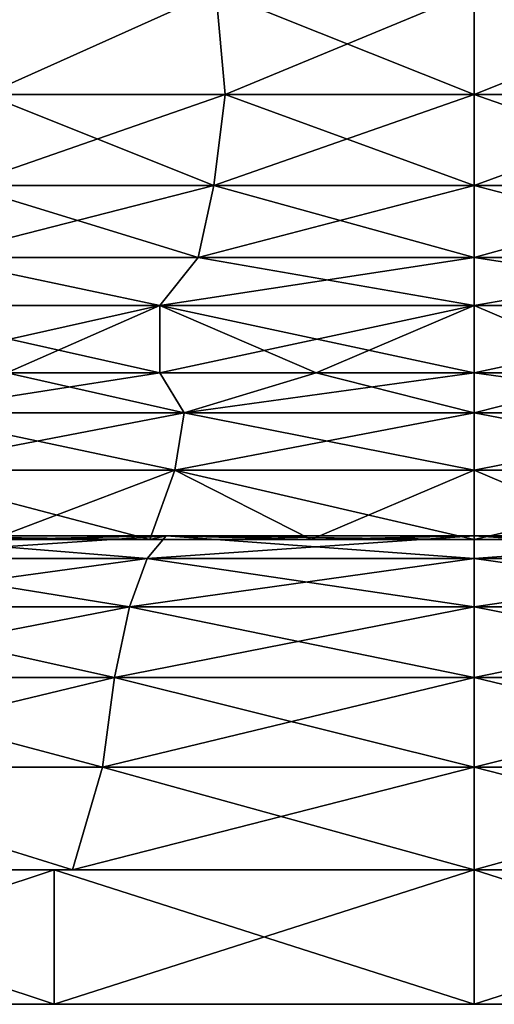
# Model space of a CAD drawing. Header units: millimetres. Extents: x -234 to 234, y -9 to 180.
# Tile 3 of 117: x -207 to -200, y -9 to 6. Entities that reach past the tile are written whole.
import ezdxf

# ---------------------------------------------------------------- set-up
doc = ezdxf.new("R2010")
doc.units = ezdxf.units.MM
doc.header["$LTSCALE"] = 106.095679
for name, color, linetype in [('131', 7, 'CONTINUOUS'), ('132', 7, 'CONTINUOUS'), ('133', 7, 'CONTINUOUS'), ('134', 7, 'CONTINUOUS'), ('135', 7, 'CONTINUOUS'), ('139', 7, 'CONTINUOUS'), ('140', 7, 'CONTINUOUS'), ('141', 7, 'CONTINUOUS'), ('142', 7, 'CONTINUOUS'), ('143', 7, 'CONTINUOUS'), ('144', 7, 'CONTINUOUS')]:
    doc.layers.add(name, color=color, linetype=linetype)

msp = doc.modelspace()

# ---------------------------------------------------------------- linework, layer by layer
at = {"layer": '131', "color": 7, "linetype": 'CONTINUOUS', "true_color": 0xa2afbf}
for points in [[(-203.846, 6.081, 18.096), (-207.525, 6.081, 16.901), (-207.264, 4.543, 17.536), (-203.846, 6.081, 18.096)], [(-207.525, 6.081, -16.901), (-203.846, 6.081, -18.096), (-207.264, 4.543, -17.536), (-207.525, 6.081, -16.901)], [(-203.846, 6.081, 18.096), (-207.264, 4.543, 17.536), (-203.703, 4.543, 18.616), (-203.846, 6.081, 18.096)], [(-203.846, 6.081, -18.096), (-203.703, 4.543, -18.616), (-207.264, 4.543, -17.536), (-203.846, 6.081, -18.096)], [(-200, 6.081, 18.5), (-203.846, 6.081, 18.096), (-200, 4.543, 18.981), (-200, 6.081, 18.5)], [(-203.846, 6.081, 18.096), (-203.703, 4.543, 18.616), (-200, 4.543, 18.981), (-203.846, 6.081, 18.096)], [(-203.846, 6.081, -18.096), (-200, 6.081, -18.5), (-203.703, 4.543, -18.616), (-203.846, 6.081, -18.096)], [(-200, 6.081, -18.5), (-200, 4.543, -18.981), (-203.703, 4.543, -18.616), (-200, 6.081, -18.5)], [(-203.873, 3.187, -19.473), (-207.598, 3.187, -18.343), (-203.703, 4.543, -18.616), (-203.873, 3.187, -19.473)], [(-203.703, 4.543, -18.616), (-207.598, 3.187, -18.343), (-207.264, 4.543, -17.536), (-203.703, 4.543, -18.616)], [(-207.598, 3.187, 18.343), (-203.873, 3.187, 19.473), (-207.264, 4.543, 17.536), (-207.598, 3.187, 18.343)], [(-207.264, 4.543, 17.536), (-203.873, 3.187, 19.473), (-203.703, 4.543, 18.616), (-207.264, 4.543, 17.536)], [(-200, 3.187, -19.855), (-203.873, 3.187, -19.473), (-200, 4.543, -18.981), (-200, 3.187, -19.855)], [(-200, 4.543, -18.981), (-203.873, 3.187, -19.473), (-203.703, 4.543, -18.616), (-200, 4.543, -18.981)], [(-203.873, 3.187, 19.473), (-200, 3.187, 19.855), (-203.703, 4.543, 18.616), (-203.873, 3.187, 19.473)], [(-203.703, 4.543, 18.616), (-200, 3.187, 19.855), (-200, 4.543, 18.981), (-203.703, 4.543, 18.616)], [(-204.108, 2.113, -20.654), (-208.059, 2.113, -19.455), (-203.873, 3.187, -19.473), (-204.108, 2.113, -20.654)], [(-203.873, 3.187, -19.473), (-208.059, 2.113, -19.455), (-207.598, 3.187, -18.343), (-203.873, 3.187, -19.473)], [(-208.059, 2.113, 19.455), (-204.108, 2.113, 20.654), (-207.598, 3.187, 18.343), (-208.059, 2.113, 19.455)], [(-207.598, 3.187, 18.343), (-204.108, 2.113, 20.654), (-203.873, 3.187, 19.473), (-207.598, 3.187, 18.343)], [(-200, 2.113, -21.058), (-204.108, 2.113, -20.654), (-200, 3.187, -19.855), (-200, 2.113, -21.058)], [(-200, 3.187, -19.855), (-204.108, 2.113, -20.654), (-203.873, 3.187, -19.473), (-200, 3.187, -19.855)], [(-204.108, 2.113, 20.654), (-200, 2.113, 21.058), (-203.873, 3.187, 19.473), (-204.108, 2.113, 20.654)], [(-203.873, 3.187, 19.473), (-200, 2.113, 21.058), (-200, 3.187, 19.855), (-203.873, 3.187, 19.473)], [(-209.152, 1.4, -20.555), (-208.059, 2.113, -19.455), (-204.678, 1.4, -22.008), (-209.152, 1.4, -20.555)], [(-204.678, 1.4, 22.008), (-208.059, 2.113, 19.455), (-209.151, 1.4, 20.555), (-204.678, 1.4, 22.008)], [(-208.059, 2.113, -19.455), (-204.108, 2.113, -20.654), (-204.678, 1.4, -22.008), (-208.059, 2.113, -19.455)], [(-204.108, 2.113, 20.654), (-208.059, 2.113, 19.455), (-204.678, 1.4, 22.008), (-204.108, 2.113, 20.654)], [(-200, 2.113, -21.058), (-200, 1.4, -22.5), (-204.678, 1.4, -22.008), (-200, 2.113, -21.058)], [(-204.108, 2.113, -20.654), (-200, 2.113, -21.058), (-204.678, 1.4, -22.008), (-204.108, 2.113, -20.654)], [(-200, 1.4, 22.5), (-204.108, 2.113, 20.654), (-204.678, 1.4, 22.008), (-200, 1.4, 22.5)], [(-200, 2.113, 21.058), (-204.108, 2.113, 20.654), (-200, 1.4, 22.5), (-200, 2.113, 21.058)]]:
    msp.add_3dface(points, dxfattribs=at)
at = {"layer": '132', "color": 7, "linetype": 'CONTINUOUS', "true_color": 0xa2afbf}
for points in [[(-209.152, 1.4, -20.555), (-204.678, 1.4, -22.008), (-209.152, 0.4, -20.555), (-209.152, 1.4, -20.555)], [(-209.152, 0.4, -20.555), (-204.678, 1.4, -22.008), (-206.953, 0.4, -21.399), (-209.152, 0.4, -20.555)], [(-204.678, 1.4, 22.008), (-209.151, 1.4, 20.555), (-204.678, 0.4, 22.008), (-204.678, 1.4, 22.008)], [(-204.678, 0.4, 22.008), (-209.151, 1.4, 20.555), (-206.953, 0.4, 21.399), (-204.678, 0.4, 22.008)], [(-206.953, 0.4, -21.399), (-204.678, 1.4, -22.008), (-204.678, 0.4, -22.008), (-206.953, 0.4, -21.399)], [(-204.678, 1.4, -22.008), (-200, 1.4, -22.5), (-204.678, 0.4, -22.008), (-204.678, 1.4, -22.008)], [(-204.678, 0.4, -22.008), (-200, 1.4, -22.5), (-202.352, 0.4, -22.377), (-204.678, 0.4, -22.008)], [(-200, 1.4, 22.5), (-204.678, 1.4, 22.008), (-200, 0.4, 22.5), (-200, 1.4, 22.5)], [(-200, 0.4, 22.5), (-204.678, 1.4, 22.008), (-202.352, 0.4, 22.377), (-200, 0.4, 22.5)], [(-202.352, 0.4, 22.377), (-204.678, 1.4, 22.008), (-204.678, 0.4, 22.008), (-202.352, 0.4, 22.377)], [(-202.352, 0.4, -22.377), (-200, 1.4, -22.5), (-200, 0.4, -22.5), (-202.352, 0.4, -22.377)]]:
    msp.add_3dface(points, dxfattribs=at)
at = {"layer": '133', "color": 7, "linetype": 'CONTINUOUS', "true_color": 0xa2afbf}
for points in [[(-206.953, 0.4, 21.399), (-208.479, -0.199, 21.887), (-204.313, -0.199, 23.073), (-206.953, 0.4, 21.399)], [(-206.953, 0.4, -21.399), (-204.678, 0.4, -22.008), (-208.479, -0.199, -21.887), (-206.953, 0.4, -21.399)], [(-204.678, 0.4, -22.008), (-204.313, -0.199, -23.073), (-208.479, -0.199, -21.887), (-204.678, 0.4, -22.008)], [(-204.678, 0.4, 22.008), (-206.953, 0.4, 21.399), (-204.313, -0.199, 23.073), (-204.678, 0.4, 22.008)], [(-202.352, 0.4, 22.377), (-204.678, 0.4, 22.008), (-204.313, -0.199, 23.073), (-202.352, 0.4, 22.377)], [(-204.678, 0.4, -22.008), (-202.352, 0.4, -22.377), (-204.313, -0.199, -23.073), (-204.678, 0.4, -22.008)], [(-202.352, 0.4, 22.377), (-204.313, -0.199, 23.073), (-200, -0.199, 23.473), (-202.352, 0.4, 22.377)], [(-202.352, 0.4, -22.377), (-200, 0.4, -22.5), (-204.313, -0.199, -23.073), (-202.352, 0.4, -22.377)], [(-200, 0.4, -22.5), (-200, -0.199, -23.473), (-204.313, -0.199, -23.073), (-200, 0.4, -22.5)], [(-200, 0.4, 22.5), (-202.352, 0.4, 22.377), (-200, -0.199, 23.473), (-200, 0.4, 22.5)], [(-204.454, -1.049, -23.825), (-208.756, -1.049, -22.601), (-204.313, -0.199, -23.073), (-204.454, -1.049, -23.825)], [(-204.313, -0.199, -23.073), (-208.756, -1.049, -22.601), (-208.479, -0.199, -21.887), (-204.313, -0.199, -23.073)], [(-208.756, -1.049, 22.601), (-204.454, -1.049, 23.825), (-208.479, -0.199, 21.887), (-208.756, -1.049, 22.601)], [(-208.479, -0.199, 21.887), (-204.454, -1.049, 23.825), (-204.313, -0.199, 23.073), (-208.479, -0.199, 21.887)], [(-200, -1.049, -24.238), (-204.454, -1.049, -23.825), (-200, -0.199, -23.473), (-200, -1.049, -24.238)], [(-200, -0.199, -23.473), (-204.454, -1.049, -23.825), (-204.313, -0.199, -23.073), (-200, -0.199, -23.473)], [(-204.454, -1.049, 23.825), (-200, -1.049, 24.238), (-204.313, -0.199, 23.073), (-204.454, -1.049, 23.825)], [(-204.313, -0.199, 23.073), (-200, -1.049, 24.238), (-200, -0.199, 23.473), (-204.313, -0.199, 23.073)], [(-208.756, -1.049, -22.601), (-204.454, -1.049, -23.825), (-207.178, -2.081, -23.665), (-208.756, -1.049, -22.601)], [(-204.454, -1.049, 23.825), (-208.756, -1.049, 22.601), (-204.824, -2.081, 24.255), (-204.454, -1.049, 23.825)], [(-204.824, -2.081, 24.255), (-208.756, -1.049, 22.601), (-207.178, -2.081, 23.665), (-204.824, -2.081, 24.255)], [(-207.178, -2.081, -23.665), (-204.454, -1.049, -23.825), (-204.824, -2.081, -24.255), (-207.178, -2.081, -23.665)], [(-204.824, -2.081, -24.255), (-204.454, -1.049, -23.825), (-202.424, -2.081, -24.611), (-204.824, -2.081, -24.255)], [(-202.424, -2.081, 24.611), (-204.454, -1.049, 23.825), (-204.824, -2.081, 24.255), (-202.424, -2.081, 24.611)], [(-204.454, -1.049, -23.825), (-200, -1.049, -24.238), (-202.424, -2.081, -24.611), (-204.454, -1.049, -23.825)], [(-200, -1.049, 24.238), (-204.454, -1.049, 23.825), (-200, -2.081, 24.73), (-200, -1.049, 24.238)], [(-200, -2.081, 24.73), (-204.454, -1.049, 23.825), (-202.424, -2.081, 24.611), (-200, -2.081, 24.73)], [(-200, -1.049, -24.238), (-200, -2.081, -24.73), (-202.424, -2.081, -24.611), (-200, -1.049, -24.238)]]:
    msp.add_3dface(points, dxfattribs=at)
at = {"layer": '134', "color": 7, "linetype": 'CONTINUOUS', "true_color": 0xa2afbf}
for points in [[(-204.867, -2.366, -27.6), (-209.585, -2.366, -26.335), (-204.583, -2.026, -25.99), (-204.867, -2.366, -27.6)], [(-204.583, -2.026, -25.99), (-209.585, -2.366, -26.335), (-209.026, -2.026, -24.799), (-204.583, -2.026, -25.99)], [(-209.585, -2.366, 26.335), (-204.867, -2.366, 27.6), (-209.026, -2.026, 24.799), (-209.585, -2.366, 26.335)], [(-207.178, -2.081, 23.665), (-209.026, -2.026, 24.799), (-204.583, -2.026, 25.99), (-207.178, -2.081, 23.665)], [(-207.178, -2.081, -23.665), (-204.824, -2.081, -24.255), (-209.026, -2.026, -24.799), (-207.178, -2.081, -23.665)], [(-204.824, -2.081, -24.255), (-204.583, -2.026, -25.99), (-209.026, -2.026, -24.799), (-204.824, -2.081, -24.255)], [(-209.026, -2.026, 24.799), (-204.867, -2.366, 27.6), (-204.583, -2.026, 25.99), (-209.026, -2.026, 24.799)], [(-204.824, -2.081, 24.255), (-207.178, -2.081, 23.665), (-204.583, -2.026, 25.99), (-204.824, -2.081, 24.255)], [(-200, -2.366, -28.026), (-204.867, -2.366, -27.6), (-200, -2.026, -26.391), (-200, -2.366, -28.026)], [(-200, -2.026, -26.391), (-204.867, -2.366, -27.6), (-204.583, -2.026, -25.99), (-200, -2.026, -26.391)], [(-204.867, -2.366, 27.6), (-200, -2.366, 28.026), (-204.583, -2.026, 25.99), (-204.867, -2.366, 27.6)], [(-202.424, -2.081, 24.611), (-204.824, -2.081, 24.255), (-204.583, -2.026, 25.99), (-202.424, -2.081, 24.611)], [(-204.824, -2.081, -24.255), (-202.424, -2.081, -24.611), (-204.583, -2.026, -25.99), (-204.824, -2.081, -24.255)], [(-202.424, -2.081, -24.611), (-200, -2.081, -24.73), (-204.583, -2.026, -25.99), (-202.424, -2.081, -24.611)], [(-200, -2.081, -24.73), (-200, -2.026, -26.391), (-204.583, -2.026, -25.99), (-200, -2.081, -24.73)], [(-202.424, -2.081, 24.611), (-204.583, -2.026, 25.99), (-200, -2.026, 26.391), (-202.424, -2.081, 24.611)], [(-204.583, -2.026, 25.99), (-200, -2.366, 28.026), (-200, -2.026, 26.391), (-204.583, -2.026, 25.99)], [(-200, -2.081, 24.73), (-202.424, -2.081, 24.611), (-200, -2.026, 26.391), (-200, -2.081, 24.73)], [(-205.128, -3.084, -29.085), (-210.101, -3.084, -27.752), (-204.867, -2.366, -27.6), (-205.128, -3.084, -29.085)], [(-204.867, -2.366, -27.6), (-210.101, -3.084, -27.752), (-209.585, -2.366, -26.335), (-204.867, -2.366, -27.6)], [(-210.101, -3.084, 27.752), (-205.128, -3.084, 29.085), (-209.585, -2.366, 26.335), (-210.101, -3.084, 27.752)], [(-209.585, -2.366, 26.335), (-205.128, -3.084, 29.085), (-204.867, -2.366, 27.6), (-209.585, -2.366, 26.335)], [(-200, -3.084, -29.533), (-205.128, -3.084, -29.085), (-200, -2.366, -28.026), (-200, -3.084, -29.533)], [(-200, -2.366, -28.026), (-205.128, -3.084, -29.085), (-204.867, -2.366, -27.6), (-200, -2.366, -28.026)], [(-205.128, -3.084, 29.085), (-200, -3.084, 29.533), (-204.867, -2.366, 27.6), (-205.128, -3.084, 29.085)], [(-204.867, -2.366, 27.6), (-200, -3.084, 29.533), (-200, -2.366, 28.026), (-204.867, -2.366, 27.6)], [(-205.353, -4.138, -30.36), (-210.544, -4.138, -28.969), (-205.128, -3.084, -29.085), (-205.353, -4.138, -30.36)], [(-205.128, -3.084, -29.085), (-210.544, -4.138, -28.969), (-210.101, -3.084, -27.752), (-205.128, -3.084, -29.085)], [(-210.544, -4.138, 28.969), (-205.353, -4.138, 30.36), (-210.101, -3.084, 27.752), (-210.544, -4.138, 28.969)], [(-210.101, -3.084, 27.752), (-205.353, -4.138, 30.36), (-205.128, -3.084, 29.085), (-210.101, -3.084, 27.752)], [(-200, -4.138, -30.828), (-205.353, -4.138, -30.36), (-200, -3.084, -29.533), (-200, -4.138, -30.828)], [(-200, -3.084, -29.533), (-205.353, -4.138, -30.36), (-205.128, -3.084, -29.085), (-200, -3.084, -29.533)], [(-205.353, -4.138, 30.36), (-200, -4.138, 30.828), (-205.128, -3.084, 29.085), (-205.353, -4.138, 30.36)], [(-205.128, -3.084, 29.085), (-200, -4.138, 30.828), (-200, -3.084, 29.533), (-205.128, -3.084, 29.085)], [(-205.528, -5.469, -31.353), (-210.889, -5.469, -29.916), (-205.353, -4.138, -30.36), (-205.528, -5.469, -31.353)], [(-205.353, -4.138, -30.36), (-210.889, -5.469, -29.916), (-210.544, -4.138, -28.969), (-205.353, -4.138, -30.36)], [(-210.889, -5.469, 29.916), (-205.528, -5.469, 31.353), (-210.544, -4.138, 28.969), (-210.889, -5.469, 29.916)], [(-210.544, -4.138, 28.969), (-205.528, -5.469, 31.353), (-205.353, -4.138, 30.36), (-210.544, -4.138, 28.969)], [(-200, -5.469, -31.836), (-205.528, -5.469, -31.353), (-200, -4.138, -30.828), (-200, -5.469, -31.836)], [(-200, -4.138, -30.828), (-205.528, -5.469, -31.353), (-205.353, -4.138, -30.36), (-200, -4.138, -30.828)], [(-205.528, -5.469, 31.353), (-200, -5.469, 31.836), (-205.353, -4.138, 30.36), (-205.528, -5.469, 31.353)], [(-205.353, -4.138, 30.36), (-200, -5.469, 31.836), (-200, -4.138, 30.828), (-205.353, -4.138, 30.36)], [(-211.743, -7, -30.304), (-210.889, -5.469, -29.916), (-205.974, -7, -31.946), (-211.743, -7, -30.304)], [(-205.974, -7, 31.946), (-210.889, -5.469, 29.916), (-211.743, -7, 30.304), (-205.974, -7, 31.946)], [(-210.889, -5.469, -29.916), (-205.528, -5.469, -31.353), (-205.974, -7, -31.946), (-210.889, -5.469, -29.916)], [(-205.528, -5.469, 31.353), (-210.889, -5.469, 29.916), (-205.974, -7, 31.946), (-205.528, -5.469, 31.353)], [(-200, -5.469, -31.836), (-200, -7, -32.5), (-205.974, -7, -31.946), (-200, -5.469, -31.836)], [(-205.528, -5.469, -31.353), (-200, -5.469, -31.836), (-205.974, -7, -31.946), (-205.528, -5.469, -31.353)], [(-200, -7, 32.5), (-205.528, -5.469, 31.353), (-205.974, -7, 31.946), (-200, -7, 32.5)], [(-200, -5.469, 31.836), (-205.528, -5.469, 31.353), (-200, -7, 32.5), (-200, -5.469, 31.836)]]:
    msp.add_3dface(points, dxfattribs=at)
at = {"layer": '135', "color": 7, "linetype": 'CONTINUOUS', "true_color": 0xa2afbf}
for points in [[(-212.282, -9, 31.704), (-206.247, -9, 33.421), (-212.282, -7, 31.704), (-212.282, -9, 31.704)], [(-212.282, -7, 31.704), (-206.247, -9, 33.421), (-206.247, -7, 33.421), (-212.282, -7, 31.704)], [(-206.248, -9, -33.421), (-212.282, -9, -31.704), (-206.248, -7, -33.421), (-206.248, -9, -33.421)], [(-206.248, -7, -33.421), (-212.282, -9, -31.704), (-212.282, -7, -31.704), (-206.248, -7, -33.421)], [(-200, -9, -34), (-206.248, -9, -33.421), (-200, -7, -34), (-200, -9, -34)], [(-200, -7, -34), (-206.248, -9, -33.421), (-206.248, -7, -33.421), (-200, -7, -34)], [(-200, -9, 34), (-200, -7, 34), (-206.247, -7, 33.421), (-200, -9, 34)], [(-206.247, -9, 33.421), (-200, -9, 34), (-206.247, -7, 33.421), (-206.247, -9, 33.421)]]:
    msp.add_3dface(points, dxfattribs=at)
at = {"layer": '139', "color": 7, "linetype": 'CONTINUOUS', "true_color": 0xa2afbf}
for points in [[(-200, 6.081, 18.5), (-200, 4.543, 18.981), (-196.297, 4.543, 18.616), (-200, 6.081, 18.5)], [(-196.154, 6.081, 18.096), (-200, 6.081, 18.5), (-196.297, 4.543, 18.616), (-196.154, 6.081, 18.096)], [(-200, 4.543, -18.981), (-200, 6.081, -18.5), (-196.154, 6.081, -18.096), (-200, 4.543, -18.981)], [(-200, 4.543, -18.981), (-196.154, 6.081, -18.096), (-196.297, 4.543, -18.616), (-200, 4.543, -18.981)], [(-200, 3.187, -19.855), (-200, 4.543, -18.981), (-196.297, 4.543, -18.616), (-200, 3.187, -19.855)], [(-200, 3.187, -19.855), (-196.297, 4.543, -18.616), (-196.127, 3.187, -19.473), (-200, 3.187, -19.855)], [(-200, 4.543, 18.981), (-200, 3.187, 19.855), (-196.127, 3.187, 19.473), (-200, 4.543, 18.981)], [(-196.297, 4.543, 18.616), (-200, 4.543, 18.981), (-196.127, 3.187, 19.473), (-196.297, 4.543, 18.616)], [(-200, 2.113, -21.058), (-200, 3.187, -19.855), (-196.127, 3.187, -19.473), (-200, 2.113, -21.058)], [(-200, 2.113, -21.058), (-196.127, 3.187, -19.473), (-195.892, 2.113, -20.654), (-200, 2.113, -21.058)], [(-200, 3.187, 19.855), (-200, 2.113, 21.058), (-195.892, 2.113, 20.654), (-200, 3.187, 19.855)], [(-196.127, 3.187, 19.473), (-200, 3.187, 19.855), (-195.892, 2.113, 20.654), (-196.127, 3.187, 19.473)], [(-200, 1.4, -22.5), (-200, 2.113, -21.058), (-195.892, 2.113, -20.654), (-200, 1.4, -22.5)], [(-200, 1.4, -22.5), (-195.892, 2.113, -20.654), (-195.322, 1.4, -22.008), (-200, 1.4, -22.5)], [(-200, 2.113, 21.058), (-200, 1.4, 22.5), (-195.322, 1.4, 22.008), (-200, 2.113, 21.058)], [(-195.892, 2.113, 20.654), (-200, 2.113, 21.058), (-195.322, 1.4, 22.008), (-195.892, 2.113, 20.654)]]:
    msp.add_3dface(points, dxfattribs=at)
at = {"layer": '140', "color": 7, "linetype": 'CONTINUOUS', "true_color": 0xa2afbf}
for points in [[(-200, 0.4, -22.5), (-200, 1.4, -22.5), (-195.322, 1.4, -22.008), (-200, 0.4, -22.5)], [(-200, 1.4, 22.5), (-200, 0.4, 22.5), (-197.648, 0.4, 22.377), (-200, 1.4, 22.5)], [(-195.322, 1.4, 22.008), (-200, 1.4, 22.5), (-197.648, 0.4, 22.377), (-195.322, 1.4, 22.008)], [(-200, 0.4, -22.5), (-195.322, 1.4, -22.008), (-197.648, 0.4, -22.377), (-200, 0.4, -22.5)]]:
    msp.add_3dface(points, dxfattribs=at)
at = {"layer": '141', "color": 7, "linetype": 'CONTINUOUS', "true_color": 0xa2afbf}
for points in [[(-200, 0.4, 22.5), (-200, -0.199, 23.473), (-195.687, -0.199, 23.073), (-200, 0.4, 22.5)], [(-197.648, 0.4, 22.377), (-200, 0.4, 22.5), (-195.687, -0.199, 23.073), (-197.648, 0.4, 22.377)], [(-200, -0.199, -23.473), (-200, 0.4, -22.5), (-197.648, 0.4, -22.377), (-200, -0.199, -23.473)], [(-200, -0.199, -23.473), (-197.648, 0.4, -22.377), (-195.687, -0.199, -23.073), (-200, -0.199, -23.473)], [(-200, -1.049, -24.238), (-200, -0.199, -23.473), (-195.687, -0.199, -23.073), (-200, -1.049, -24.238)], [(-200, -1.049, -24.238), (-195.687, -0.199, -23.073), (-195.546, -1.049, -23.825), (-200, -1.049, -24.238)], [(-200, -0.199, 23.473), (-200, -1.049, 24.238), (-195.546, -1.049, 23.825), (-200, -0.199, 23.473)], [(-195.687, -0.199, 23.073), (-200, -0.199, 23.473), (-195.546, -1.049, 23.825), (-195.687, -0.199, 23.073)], [(-200, -2.081, -24.73), (-200, -1.049, -24.238), (-195.546, -1.049, -23.825), (-200, -2.081, -24.73)], [(-200, -2.081, -24.73), (-195.546, -1.049, -23.825), (-197.576, -2.081, -24.611), (-200, -2.081, -24.73)], [(-200, -1.049, 24.238), (-200, -2.081, 24.73), (-197.576, -2.081, 24.611), (-200, -1.049, 24.238)], [(-195.546, -1.049, 23.825), (-200, -1.049, 24.238), (-197.576, -2.081, 24.611), (-195.546, -1.049, 23.825)]]:
    msp.add_3dface(points, dxfattribs=at)
at = {"layer": '142', "color": 7, "linetype": 'CONTINUOUS', "true_color": 0xa2afbf}
for points in [[(-200, -2.026, -26.391), (-200, -2.081, -24.73), (-197.576, -2.081, -24.611), (-200, -2.026, -26.391)], [(-200, -2.081, 24.73), (-200, -2.026, 26.391), (-195.417, -2.026, 25.99), (-200, -2.081, 24.73)], [(-197.576, -2.081, 24.611), (-200, -2.081, 24.73), (-195.417, -2.026, 25.99), (-197.576, -2.081, 24.611)], [(-200, -2.366, -28.026), (-200, -2.026, -26.391), (-195.417, -2.026, -25.99), (-200, -2.366, -28.026)], [(-200, -2.366, -28.026), (-195.417, -2.026, -25.99), (-195.133, -2.366, -27.6), (-200, -2.366, -28.026)], [(-200, -2.026, 26.391), (-200, -2.366, 28.026), (-195.133, -2.366, 27.6), (-200, -2.026, 26.391)], [(-200, -2.026, -26.391), (-197.576, -2.081, -24.611), (-195.417, -2.026, -25.99), (-200, -2.026, -26.391)], [(-195.417, -2.026, 25.99), (-200, -2.026, 26.391), (-195.133, -2.366, 27.6), (-195.417, -2.026, 25.99)], [(-200, -3.084, -29.533), (-200, -2.366, -28.026), (-195.133, -2.366, -27.6), (-200, -3.084, -29.533)], [(-200, -3.084, -29.533), (-195.133, -2.366, -27.6), (-194.872, -3.084, -29.085), (-200, -3.084, -29.533)], [(-200, -2.366, 28.026), (-200, -3.084, 29.533), (-194.872, -3.084, 29.085), (-200, -2.366, 28.026)], [(-195.133, -2.366, 27.6), (-200, -2.366, 28.026), (-194.872, -3.084, 29.085), (-195.133, -2.366, 27.6)], [(-200, -4.138, -30.828), (-200, -3.084, -29.533), (-194.872, -3.084, -29.085), (-200, -4.138, -30.828)], [(-200, -4.138, -30.828), (-194.872, -3.084, -29.085), (-194.647, -4.138, -30.36), (-200, -4.138, -30.828)], [(-200, -3.084, 29.533), (-200, -4.138, 30.828), (-194.647, -4.138, 30.36), (-200, -3.084, 29.533)], [(-194.872, -3.084, 29.085), (-200, -3.084, 29.533), (-194.647, -4.138, 30.36), (-194.872, -3.084, 29.085)], [(-200, -5.469, -31.836), (-200, -4.138, -30.828), (-194.647, -4.138, -30.36), (-200, -5.469, -31.836)], [(-200, -5.469, -31.836), (-194.647, -4.138, -30.36), (-194.472, -5.469, -31.353), (-200, -5.469, -31.836)], [(-200, -4.138, 30.828), (-200, -5.469, 31.836), (-194.472, -5.469, 31.353), (-200, -4.138, 30.828)], [(-194.647, -4.138, 30.36), (-200, -4.138, 30.828), (-194.472, -5.469, 31.353), (-194.647, -4.138, 30.36)], [(-200, -7, -32.5), (-200, -5.469, -31.836), (-194.472, -5.469, -31.353), (-200, -7, -32.5)], [(-200, -7, -32.5), (-194.472, -5.469, -31.353), (-194.026, -7, -31.946), (-200, -7, -32.5)], [(-200, -5.469, 31.836), (-200, -7, 32.5), (-194.026, -7, 31.946), (-200, -5.469, 31.836)], [(-194.472, -5.469, 31.353), (-200, -5.469, 31.836), (-194.026, -7, 31.946), (-194.472, -5.469, 31.353)]]:
    msp.add_3dface(points, dxfattribs=at)
at = {"layer": '143', "color": 7, "linetype": 'CONTINUOUS', "true_color": 0xa2afbf}
for points in [[(-200, -7, 34), (-200, -9, 34), (-193.753, -9, 33.421), (-200, -7, 34)], [(-200, -7, 34), (-193.753, -9, 33.421), (-193.753, -7, 33.421), (-200, -7, 34)], [(-200, -9, -34), (-200, -7, -34), (-193.753, -7, -33.421), (-200, -9, -34)], [(-193.753, -9, -33.421), (-200, -9, -34), (-193.753, -7, -33.421), (-193.753, -9, -33.421)]]:
    msp.add_3dface(points, dxfattribs=at)
at = {"layer": '144', "color": 7, "linetype": 'CONTINUOUS', "true_color": 0xa2afbf}
for points in [[(-211.743, -7, 30.304), (-212.282, -7, 31.704), (-206.247, -7, 33.421), (-211.743, -7, 30.304)], [(-211.743, -7, -30.304), (-206.248, -7, -33.421), (-212.282, -7, -31.704), (-211.743, -7, -30.304)], [(-205.974, -7, 31.946), (-211.743, -7, 30.304), (-206.247, -7, 33.421), (-205.974, -7, 31.946)], [(-211.743, -7, -30.304), (-205.974, -7, -31.946), (-206.248, -7, -33.421), (-211.743, -7, -30.304)], [(-205.974, -7, -31.946), (-200, -7, -32.5), (-206.248, -7, -33.421), (-205.974, -7, -31.946)], [(-200, -7, -32.5), (-200, -7, -34), (-206.248, -7, -33.421), (-200, -7, -32.5)], [(-200, -7, 34), (-205.974, -7, 31.946), (-206.247, -7, 33.421), (-200, -7, 34)], [(-200, -7, 32.5), (-205.974, -7, 31.946), (-200, -7, 34), (-200, -7, 32.5)], [(-200, -7, -34), (-200, -7, -32.5), (-194.026, -7, -31.946), (-200, -7, -34)], [(-200, -7, 32.5), (-200, -7, 34), (-193.753, -7, 33.421), (-200, -7, 32.5)], [(-194.026, -7, 31.946), (-200, -7, 32.5), (-193.753, -7, 33.421), (-194.026, -7, 31.946)], [(-200, -7, -34), (-194.026, -7, -31.946), (-193.753, -7, -33.421), (-200, -7, -34)]]:
    msp.add_3dface(points, dxfattribs=at)

doc.saveas('drawing.dxf')
